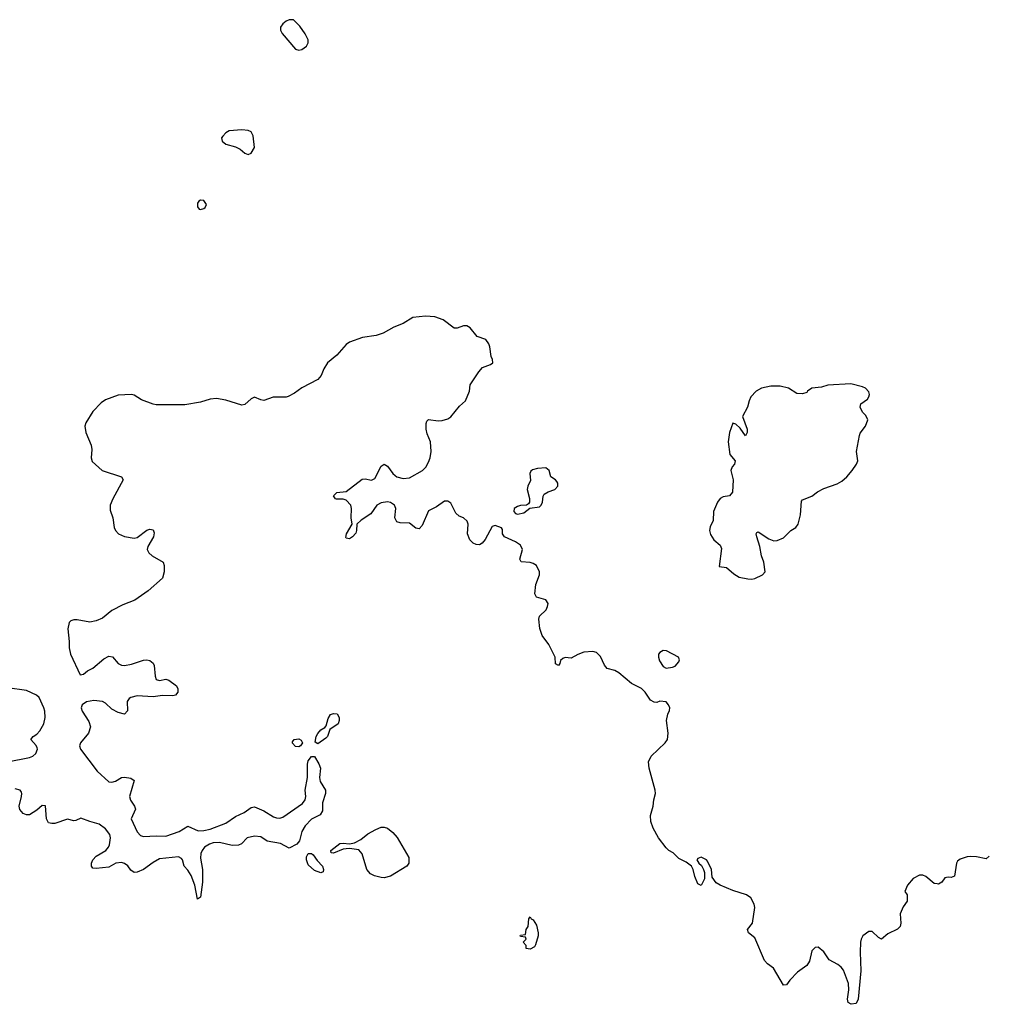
# Model space of a CAD drawing. Header units: inches. Extents: x 2396598 to 2566999, y 262085 to 451979.
# Tile 49 of 256: x 2484208 to 2490330, y 295378 to 301597. Entities that reach past the tile are written whole.
import ezdxf

# ---------------------------------------------------------------- set-up
doc = ezdxf.new("R2010")
doc.units = ezdxf.units.IN
doc.header["$MEASUREMENT"] = 0
for name, color, linetype in [('C4289', 7, 'Continuous'), ('C4299', 7, 'Continuous'), ('C4380', 7, 'Continuous')]:
    doc.layers.add(name, color=color, linetype=linetype)

msp = doc.modelspace()

# ---------------------------------------------------------------- linework, layer by layer
at = {"layer": 'C4289', "color": 5, "elevation": 20}
for points in [[(2490000, 296138.7), (2489982, 296142), (2489930, 296184.5), (2489910, 296193.6), (2489890, 296193.6), (2489850, 296171.6), (2489813.7, 296130), (2489797.3, 296090), (2489810.4, 296070), (2489810.4, 296030), (2489786, 295994), (2489767.3, 295950), (2489770.7, 295890), (2489766.8, 295870), (2489750, 295853.2), (2489690, 295823.7), (2489650, 295789.3), (2489630, 295799.5), (2489590, 295837), (2489570, 295837.6), (2489532.4, 295810), (2489520.3, 295790), (2489517.4, 295770), (2489513.7, 295706.3), (2489519, 295590), (2489502, 295410), (2489490, 295382.9), (2489458, 295378), (2489438, 295390), (2489434, 295410), (2489442.6, 295470), (2489440.4, 295510), (2489410, 295592.7), (2489393.6, 295613.6), (2489372.7, 295630), (2489319.6, 295659.6), (2489285.1, 295710), (2489250, 295738.7), (2489230, 295737.6), (2489210, 295715.1), (2489194.9, 295650), (2489176.9, 295623.1), (2489119.9, 295580.1), (2489070.8, 295530), (2489050, 295502), (2489030, 295498), (2488966.9, 295606.9), (2488930, 295634), (2488910, 295655.1), (2488850, 295796.9), (2488809.4, 295830), (2488803.7, 295850), (2488834, 295890), (2488849, 295990), (2488845.2, 296010), (2488823.7, 296050), (2488797.2, 296070), (2488710, 296096.4), (2488631, 296131), (2488606.3, 296146.3), (2488580.7, 296180.7), (2488576, 296230), (2488550, 296282), (2488544, 296290), (2488510, 296306.6), (2488490, 296299), (2488484, 296290), (2488496, 296270), (2488513.7, 296253.7), (2488526, 296230), (2488531.3, 296210), (2488531.1, 296171.1), (2488511.3, 296128.7), (2488490, 296138), (2488470, 296186), (2488460.9, 296230), (2488449.4, 296250), (2488415.3, 296275.3), (2488370, 296298), (2488334.8, 296334.8), (2488307.1, 296350), (2488290, 296366), (2488242, 296430), (2488208, 296490), (2488193, 296533), (2488189.8, 296570), (2488207.7, 296630), (2488210.9, 296670), (2488221.4, 296710), (2488220.3, 296730), (2488182, 296870), (2488178.5, 296910), (2488194.7, 296945.3), (2488283.6, 297030), (2488298.9, 297050), (2488303, 297090), (2488292.3, 297170), (2488299.3, 297210), (2488310, 297234), (2488311.8, 297250), (2488305.2, 297270), (2488290, 297289), (2488250, 297293.2), (2488230, 297285.2), (2488214, 297286), (2488190, 297299.3), (2488158, 297350), (2488133.1, 297373.1), (2488070, 297404), (2487990, 297472.3), (2487965.4, 297485.4), (2487918, 297498), (2487900.1, 297520.1), (2487874.7, 297574.7), (2487850, 297599.3), (2487826.3, 297606.3), (2487770, 297602.9), (2487731.8, 297588.2), (2487690, 297564), (2487651.1, 297568.9), (2487636.9, 297563.1), (2487622, 297550), (2487618, 297530), (2487610, 297518), (2487590, 297528), (2487589.2, 297570), (2487549.4, 297650), (2487507.7, 297707.7), (2487491.2, 297751.2), (2487484.7, 297810), (2487489.7, 297830), (2487531.1, 297870), (2487541, 297890), (2487544.4, 297910), (2487530, 297933.7), (2487470, 297949.4), (2487459.5, 297970), (2487467, 298030), (2487489.8, 298090), (2487489, 298110), (2487470, 298148.7), (2487450, 298163.2), (2487430, 298169), (2487373.2, 298173.2), (2487366.6, 298190), (2487382.7, 298250), (2487370, 298279), (2487338.7, 298298.7), (2487268.7, 298330), (2487257.2, 298350), (2487257.2, 298377.2), (2487250, 298388), (2487210, 298402), (2487190, 298395.3), (2487146, 298314), (2487126.8, 298290), (2487110, 298279.5), (2487090, 298281.3), (2487070, 298289.7), (2487050, 298312.3), (2487035.4, 298350), (2487039.1, 298410), (2487032.2, 298430), (2487010, 298449.8), (2486982.2, 298462.2), (2486960.8, 298480.8), (2486930, 298542.7), (2486910, 298556.2), (2486890, 298555.1), (2486839.4, 298520.6), (2486790, 298494), (2486750, 298402.4), (2486730, 298382), (2486710, 298385.7), (2486670, 298417.8), (2486610, 298419.3), (2486590, 298425.7), (2486576.8, 298450), (2486583.5, 298510), (2486575.3, 298530), (2486550, 298547), (2486530, 298551.5), (2486490, 298545.8), (2486462.4, 298530), (2486423.9, 298476.1), (2486363.9, 298436.1), (2486336.4, 298410), (2486335.3, 298370), (2486330, 298353.2), (2486310.1, 298329.9), (2486290, 298317.2), (2486270, 298322), (2486267.2, 298327.2), (2486271.1, 298350), (2486306.3, 298410), (2486300.9, 298450), (2486303.1, 298510), (2486298.2, 298530), (2486270, 298561.7), (2486250, 298567.7), (2486207.8, 298567.8), (2486202, 298570), (2486190, 298590.6), (2486210, 298610.2), (2486270, 298616.5), (2486370, 298694.6), (2486390, 298696.9), (2486430, 298689.3), (2486450, 298699.6), (2486490, 298776.4), (2486510, 298790.3), (2486530, 298776.4), (2486564.2, 298730), (2486578.2, 298718.2), (2486590, 298709.4), (2486630, 298699), (2486670, 298702.3), (2486751, 298750), (2486772.8, 298770), (2486790, 298801.6), (2486799.8, 298830), (2486805.8, 298870), (2486802.2, 298930), (2486781.4, 298981.4), (2486774.9, 299010), (2486773.8, 299046.2), (2486779.2, 299060.8), (2486790, 299071.7), (2486850, 299062.8), (2486875.2, 299064.8), (2486910, 299076.5), (2486930.8, 299089.2), (2486984.5, 299155.5), (2487022, 299190), (2487047, 299250), (2487052, 299290), (2487106.7, 299373.3), (2487130, 299400.7), (2487180.2, 299419.8), (2487195.3, 299430), (2487194, 299450), (2487184, 299470), (2487177, 299530), (2487169.3, 299550), (2487150, 299576), (2487097, 299597), (2487051.8, 299650), (2487030, 299663.6), (2487010, 299664.2), (2486970, 299649.4), (2486950, 299649.3), (2486881, 299701), (2486830, 299719.5), (2486770, 299723.7), (2486690, 299715.8), (2486630, 299678), (2486570, 299655.6), (2486503.4, 299616.6), (2486458, 299602), (2486371.3, 299590), (2486290, 299560.5), (2486270, 299545.6), (2486210, 299478), (2486151.1, 299428.9), (2486128.5, 299391.5), (2486111.1, 299348.9), (2486090, 299323.6), (2485990, 299272), (2485942.6, 299237.4), (2485903.4, 299216.6), (2485890, 299213), (2485807.3, 299212.7), (2485750, 299192.3), (2485730, 299195.1), (2485690, 299212.7), (2485670, 299202.7), (2485630, 299166), (2485610, 299162), (2485510, 299194), (2485450, 299203.7), (2485410, 299200.7), (2485350, 299180.5), (2485250, 299165.1), (2485070, 299164.7), (2485050, 299168), (2484975.9, 299195.9), (2484930, 299224.7), (2484913.2, 299230), (2484830, 299224.4), (2484750, 299195.8), (2484722.3, 299177.7), (2484670, 299122.4), (2484625.5, 299050), (2484619.1, 299030), (2484625, 298990), (2484659.3, 298910), (2484663, 298883), (2484659.1, 298830), (2484666.1, 298806.1), (2484728.8, 298748.8), (2484850, 298710.4), (2484861.6, 298690), (2484795.8, 298570), (2484779.3, 298530), (2484779.9, 298499.9), (2484795.8, 298450), (2484804.2, 298390), (2484812, 298370), (2484832, 298350), (2484870, 298333), (2484930, 298321.3), (2484950, 298326), (2485010, 298372.2), (2485030, 298379.5), (2485050, 298375.5), (2485056.6, 298356.6), (2485052.6, 298330), (2485016, 298270), (2485013.6, 298250), (2485023.1, 298230), (2485044.9, 298210), (2485113.4, 298170), (2485120.8, 298150), (2485120.7, 298110), (2485110.2, 298069.8), (2485018, 297990), (2484934, 297930), (2484858.7, 297901.3), (2484790, 297866.3), (2484730, 297816.1), (2484690, 297799.7), (2484651.3, 297791.3), (2484570, 297806.6), (2484550, 297806.6), (2484530, 297799.3), (2484520.7, 297790), (2484510.6, 297749.4), (2484520.3, 297670), (2484519.3, 297630), (2484528.7, 297590), (2484590, 297458.8), (2484610, 297463), (2484636.1, 297483.9), (2484670, 297502), (2484739.3, 297560.7), (2484770, 297577.5), (2484793.2, 297573.2), (2484830.4, 297530), (2484850, 297520.6), (2484870, 297517.7), (2484913.9, 297526.1), (2484990, 297551.8), (2485010, 297554.6), (2485030, 297550.3), (2485050, 297532.7), (2485057.5, 297517.5), (2485062.7, 297450), (2485070, 297429), (2485090, 297422.8), (2485130, 297432.6), (2485150, 297425.3), (2485197, 297390), (2485205.3, 297370), (2485206.4, 297350), (2485190.8, 297330), (2485173.7, 297326.3), (2485110, 297328.6), (2485050, 297319.1), (2484950, 297326.6), (2484910, 297316), (2484898, 297310), (2484886.7, 297290), (2484888, 297232), (2484870, 297209.6), (2484830, 297222), (2484790, 297242), (2484750, 297280.9), (2484729.9, 297289.9), (2484676.3, 297296.3), (2484630, 297288.5), (2484601.3, 297270), (2484594.9, 297250), (2484602, 297230), (2484644.2, 297164.2), (2484655.6, 297130), (2484642.4, 297090), (2484592, 297030), (2484586, 297010), (2484591.8, 296990), (2484696, 296850), (2484770, 296783.8), (2484790, 296780.2), (2484812.3, 296787.7), (2484850, 296810.2), (2484870, 296812.8), (2484910, 296806.7), (2484930, 296790.7), (2484902, 296690), (2484907.8, 296667.8), (2484933, 296630), (2484938, 296610), (2484910.6, 296550), (2484950, 296466.8), (2484970, 296443.8), (2484990, 296437.6), (2485070, 296442.8), (2485130, 296440.2), (2485214.5, 296470), (2485270, 296503), (2485334.4, 296474.4), (2485370, 296474.8), (2485410, 296484.2), (2485510, 296522), (2485570, 296564.9), (2485625.2, 296590), (2485670, 296621), (2485690, 296626), (2485750, 296600.5), (2485810, 296562.4), (2485830, 296554.9), (2485850, 296554.4), (2485870, 296560.4), (2485993.2, 296646.8), (2486010, 296668.5), (2486013.5, 296690), (2486009.8, 296730.2), (2486025.7, 296810), (2486024.2, 296895.8), (2486030, 296916.3), (2486050, 296943), (2486070, 296942.8), (2486097.2, 296897.2), (2486106.4, 296870), (2486100.3, 296810), (2486104.4, 296784.4), (2486139.3, 296730), (2486138, 296710), (2486119.5, 296650), (2486120.4, 296599.6), (2486105.3, 296574.7), (2486050, 296548.2), (2486010, 296506.3), (2485989.3, 296470), (2485974.6, 296410), (2485957, 296390), (2485910, 296364.2), (2485854.2, 296394.2), (2485770, 296408), (2485730, 296435.4), (2485690, 296440.4), (2485643.8, 296430), (2485607.9, 296392.1), (2485590, 296382.4), (2485550, 296381), (2485470, 296400.8), (2485430, 296397.1), (2485406.7, 296390), (2485374.9, 296370), (2485359.6, 296350), (2485351.5, 296330), (2485350, 296302), (2485362.4, 296230), (2485362.4, 296150), (2485350, 296054), (2485330, 296042), (2485313.3, 296130), (2485291.2, 296191.2), (2485270, 296224.7), (2485245.2, 296250), (2485236, 296290), (2485230, 296299), (2485210, 296308.7), (2485090, 296296), (2485050, 296274), (2484988.5, 296230), (2484950, 296211.9), (2484929.8, 296209.8), (2484910, 296226.3), (2484890, 296253.2), (2484870, 296267.5), (2484850, 296274.2), (2484815.5, 296270), (2484770, 296244.7), (2484690, 296235.9), (2484670, 296238.3), (2484660.9, 296250), (2484661.4, 296270), (2484670, 296291.2), (2484690, 296313.8), (2484751.1, 296348.9), (2484768.9, 296370), (2484774.8, 296385.2), (2484781.6, 296430), (2484776.3, 296450), (2484750, 296486.4), (2484710, 296515.8), (2484650, 296531.6), (2484593.2, 296553.2), (2484562, 296538), (2484550, 296537), (2484510, 296547.3), (2484430, 296520.9), (2484410, 296519.2), (2484390, 296524.7), (2484376.4, 296550), (2484370, 296632), (2484350, 296633.6), (2484316.3, 296603.7), (2484270, 296575.1), (2484250, 296575.1), (2484230, 296583.6), (2484208.7, 296608.7), (2484204, 296630), (2484219.1, 296690), (2484221.6, 296710), (2484218.3, 296718.3), (2484209.6, 296729.6), (2484178.6, 296738.6)], [(2484129.9, 296910.1), (2484270, 296936.1), (2484290, 296944.6), (2484310, 296961.2), (2484320.6, 296990), (2484318.4, 296998.4), (2484312.5, 297012.5), (2484277.6, 297050), (2484291.8, 297070), (2484315.7, 297084.3), (2484334.9, 297105.1), (2484359.8, 297150), (2484368.2, 297190), (2484366, 297230), (2484359.4, 297250), (2484330, 297315.4), (2484314.3, 297330), (2484250, 297360.4), (2484130, 297376.3)]]:
    msp.add_lwpolyline(points, dxfattribs=at)
for points in [[(2489456.2, 299296.2), (2489310, 299288), (2489270, 299276.9), (2489210, 299268.7), (2489182, 299250), (2489178, 299242), (2489150, 299234), (2489115.3, 299235.3), (2489062.7, 299270), (2489010, 299282.5), (2488950, 299281.7), (2488890.7, 299270), (2488858, 299250), (2488824.8, 299215.2), (2488812.7, 299190), (2488804, 299150), (2488770.7, 299090), (2488800.7, 299010), (2488801, 298990), (2488791.6, 298968.4), (2488757.2, 299017.2), (2488730, 299042.7), (2488710, 299048.7), (2488689.2, 298990), (2488681.1, 298930), (2488692.7, 298850), (2488726, 298810), (2488720.7, 298790), (2488707, 298773), (2488698.4, 298750), (2488712.4, 298690), (2488707.5, 298612.5), (2488690.6, 298589.4), (2488650, 298582.7), (2488630, 298572.7), (2488613.4, 298550), (2488588.4, 298490), (2488586.8, 298433.2), (2488566.8, 298393.2), (2488564, 298370), (2488570, 298344.7), (2488590, 298311.3), (2488630, 298278), (2488638, 298258), (2488623.6, 298143.6), (2488670, 298136), (2488716.7, 298096.7), (2488750, 298075.5), (2488804.4, 298064.4), (2488830, 298063.1), (2488850, 298068.4), (2488898, 298090), (2488915.3, 298110), (2488906.6, 298170), (2488891.8, 298210), (2488880.9, 298270), (2488862, 298330), (2488858, 298350), (2488862, 298358), (2488870, 298362), (2488937.6, 298317.6), (2488970, 298304.9), (2488990, 298307.3), (2489030, 298324.4), (2489077.4, 298370), (2489107.8, 298390), (2489123.1, 298410), (2489138.4, 298470), (2489143.5, 298556.5), (2489150, 298564.9), (2489210, 298588.2), (2489244.2, 298615.8), (2489284.2, 298635.8), (2489370, 298666), (2489398, 298682), (2489429.6, 298710), (2489464.5, 298750), (2489492, 298790), (2489499.5, 298810), (2489491.6, 298870), (2489509.5, 298970.5), (2489514.2, 298985.8), (2489549.2, 299030), (2489564, 299070), (2489550, 299098), (2489530, 299118), (2489515.3, 299150), (2489518, 299170), (2489560.2, 299199.8), (2489570, 299214), (2489574, 299230), (2489570, 299246), (2489548, 299270), (2489530, 299279)], [(2487530, 298765.7), (2487478.2, 298761.8), (2487446.3, 298753.7), (2487434.6, 298745.4), (2487428.4, 298730), (2487432.7, 298687.3), (2487416.5, 298650), (2487412.9, 298630), (2487427, 298573), (2487426, 298550), (2487420.5, 298539.5), (2487408.6, 298531.4), (2487370, 298529.5), (2487350, 298522.9), (2487330.7, 298510), (2487326.8, 298490), (2487337.3, 298477.3), (2487350, 298473.4), (2487390, 298481.6), (2487429, 298511), (2487490, 298520.3), (2487499.7, 298530), (2487508.2, 298550), (2487512.6, 298587.4), (2487518.9, 298601.1), (2487544.7, 298615.3), (2487586.6, 298630), (2487605.6, 298650), (2487605.1, 298670), (2487600.1, 298680.1), (2487591.2, 298691.2), (2487562, 298710), (2487551.3, 298750)], [(2488270, 297611.8), (2488250, 297601.1), (2488241.3, 297590), (2488240.2, 297570), (2488248.1, 297548.1), (2488270, 297512.2), (2488290, 297501.3), (2488330, 297507.7), (2488346.3, 297513.7), (2488370, 297542), (2488374, 297554), (2488368, 297570), (2488290.7, 297610.7)], [(2486090, 297022.7), (2486073.2, 297033.2), (2486079.7, 297070), (2486090, 297088), (2486109, 297111), (2486134.2, 297125.8), (2486143.3, 297136.7), (2486156.4, 297183.6), (2486170, 297208), (2486190, 297215.8), (2486211.7, 297211.7), (2486225.3, 297190), (2486224.9, 297170), (2486218, 297150), (2486166.7, 297113.3), (2486151.8, 297070), (2486141.1, 297058.9)], [(2485970, 297005.1), (2485950, 297007.2), (2485930, 297027.3), (2485930, 297034.8), (2485940.9, 297050), (2485970, 297054.9), (2485985.8, 297045.8), (2485993.4, 297030), (2485980.7, 297010)], [(2486510, 296177), (2486490, 296177.9), (2486448.7, 296188.7), (2486422.3, 296202.3), (2486398.8, 296230), (2486370, 296329), (2486350, 296352.7), (2486290, 296362), (2486270, 296360.7), (2486250, 296357), (2486190, 296332.7), (2486175.3, 296335.3), (2486172.7, 296350), (2486230, 296393.7), (2486250, 296396.4), (2486290, 296392.2), (2486322.4, 296397.6), (2486362, 296418), (2486406.1, 296453.9), (2486457, 296483), (2486490, 296495.9), (2486510, 296496.9), (2486530, 296491.2), (2486564.2, 296464.2), (2486591.3, 296431.3), (2486665.4, 296305.4), (2486664.7, 296270), (2486651.3, 296250), (2486550, 296188)], [(2486110, 296209.3), (2486070, 296224.2), (2486030, 296258.4), (2486017.6, 296290), (2486019.2, 296310), (2486030, 296330.3), (2486050, 296330.3), (2486061.7, 296321.7), (2486085.7, 296285.7), (2486120.7, 296250), (2486126.8, 296230), (2486124.7, 296215.3)], [(2487430, 295726), (2487406, 295730), (2487406, 295750), (2487386, 295770), (2487406, 295790), (2487402, 295802), (2487370, 295806), (2487368.7, 295810), (2487370, 295814), (2487402, 295818), (2487406, 295850), (2487418, 295870), (2487423.1, 295916.9), (2487430, 295930.7), (2487438, 295918), (2487450, 295911.3), (2487470, 295878), (2487481, 295830), (2487481, 295810), (2487465.4, 295754.6), (2487458, 295742)]]:
    msp.add_lwpolyline(points, close=True, dxfattribs=at)
at = {"layer": 'C4299', "color": 5, "elevation": 20}
msp.add_lwpolyline([(2490330, 296314), (2490310, 296296), (2490250, 296309.6), (2490210, 296311.3), (2490190, 296309.6), (2490145.7, 296294.3), (2490130, 296282.7), (2490122.4, 296270), (2490110, 296188), (2490090, 296178), (2490070, 296180.5), (2490050, 296175.8), (2490030.6, 296150), (2490010, 296136.9), (2490000, 296138.7)], dxfattribs=at)
at = {"layer": 'C4380', "color": 5, "elevation": 20}
for points in [[(2485910, 301597), (2485890, 301587.3), (2485868.5, 301570), (2485854.9, 301550), (2485855.5, 301530), (2485866, 301510), (2485950, 301410.8), (2485970, 301404.9), (2485990, 301408.9), (2486019.5, 301430), (2486029.4, 301450), (2486029.3, 301470), (2486010, 301508.7), (2485976.6, 301556.6), (2485935.5, 301595.5)], [(2485610, 300900.9), (2485530, 300894), (2485510, 300882), (2485490, 300862), (2485482.8, 300850), (2485486, 300830), (2485510, 300811.3), (2485570, 300794), (2485599, 300779), (2485630, 300753.4), (2485650, 300746.4), (2485670, 300753.4), (2485691.3, 300790), (2485682.9, 300862.9), (2485669.5, 300889.5), (2485650, 300897)], [(2485350, 300457.2), (2485338, 300450), (2485330, 300438), (2485330, 300414), (2485341, 300401), (2485350, 300398), (2485370, 300404.7), (2485378, 300410), (2485388, 300430), (2485370, 300454)]]:
    msp.add_lwpolyline(points, close=True, dxfattribs=at)

doc.saveas('drawing.dxf')
